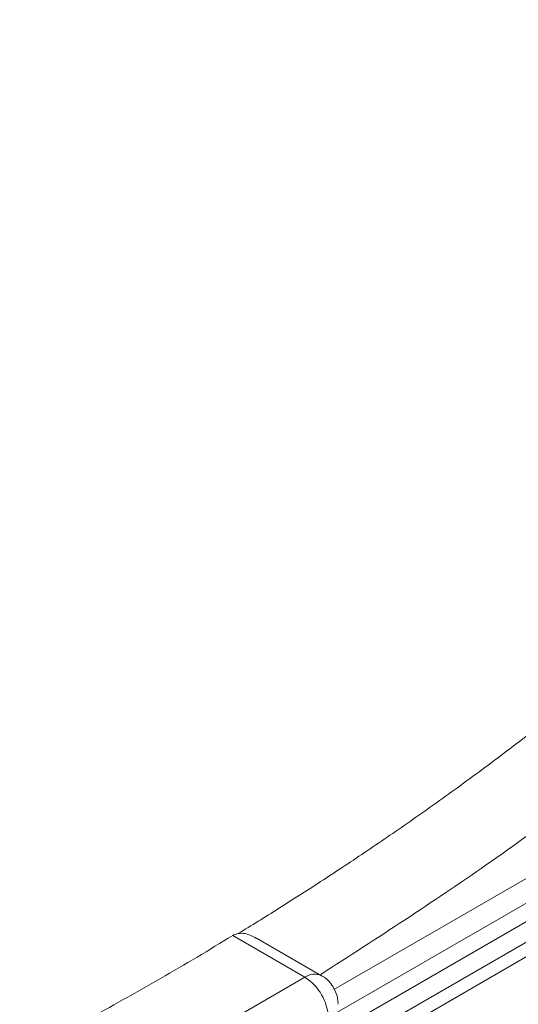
# Model space of a CAD drawing. Header units: millimetres. Extents: x 0 to 420, y 0 to 297.
# Tile 99 of 106: x 360 to 371, y 230 to 252. Entities that reach past the tile are written whole.
import ezdxf

# ---------------------------------------------------------------- set-up
doc = ezdxf.new("R2010")
doc.units = ezdxf.units.MM

msp = doc.modelspace()

# ---------------------------------------------------------------- linework, layer by layer
at = {"color": 7, "linetype": 'Continuous', "lineweight": 15}
for p, q in [((382.16526715, 238.83534772), (359.52640884, 225.766213)), ((382.7853632, 238.77066405), (360.1562092, 225.70713151)), ((362.67600596, 226.70271067), (381.06078265, 237.31601634)), ((381.13489788, 237.0205214), (362.82083306, 226.44803682)), ((364.33030927, 231.6451716), (365.96884176, 230.69926692)), ((366.34381174, 230.73639708), (364.87276292, 231.58561549)), ((365.96884176, 230.69926692), (362.64544159, 228.78070884))]:
    msp.add_line(p, q, dxfattribs=at)
at = {"color": 8, "linetype": 'Continuous', "lineweight": 15}
msp.add_line((366.62695954, 230.42596532), (372.3225582, 233.71396444), dxfattribs=at)
msp.add_arc((366.18859908, 230.39241646), 0.37742613, 65.787428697, 125.609128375, dxfattribs=at)
at = {"color": 7, "linetype": 'Continuous', "lineweight": 15}
msp.add_arc((365.3477533, 229.72830748), 1.15261143, 2.605775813, 57.39438865, dxfattribs=at)
for points, knots in [([(361.11309281, 256.05689372), (360.69048804, 255.67185991), (359.9084948, 254.95938844), (358.76519001, 254.00104839), (357.79065026, 253.22289087), (356.97252999, 252.59731876), (356.24387526, 252.0585357), (355.52623625, 251.54419603), (354.66527864, 250.94673757), (353.69425659, 250.29920124), (352.66607151, 249.64336725), (351.69007234, 249.04484201), (350.58958414, 248.39439511), (349.28901509, 247.66013468), (347.78712522, 246.85782297), (346.2507929, 246.08212049), (344.95098642, 245.46138156), (343.89850954, 244.97914936), (343.01865631, 244.58731449), (341.97267993, 244.13638275), (340.67850323, 243.60141565), (339.11681507, 242.98494648), (337.96640157, 242.56472431), (337.34851325, 242.33902253)], [0, 0, 0, 0, 0.0698990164, 0.1293420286, 0.1784090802, 0.2171367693, 0.2495231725, 0.2832076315, 0.3183884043, 0.3686647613, 0.4144912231, 0.4539743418, 0.4946598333, 0.5538444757, 0.6149106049, 0.6756792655, 0.7343916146, 0.7641257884, 0.7945412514, 0.8326882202, 0.8795957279, 0.9353307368, 1, 1, 1, 1]), ([(361.27534368, 256.07114348), (361.16766104, 255.97157394), (360.95174698, 255.77192742), (360.62173427, 255.47375714), (360.28635613, 255.1758304), (359.94549345, 254.87859314), (359.59953654, 254.58230522), (359.24876828, 254.28727189), (358.89360522, 253.99384582), (358.53460769, 253.7024553), (358.17244242, 253.41359298), (357.80778561, 253.12774569), (357.44128564, 252.84536053), (357.07356159, 252.56684712), (356.70521719, 252.29258296), (356.33688228, 252.02296509), (355.96936664, 251.75836296), (355.60352938, 251.49915665), (355.24018332, 251.24570401), (354.88007829, 250.99831842), (354.52390192, 250.75727175), (354.17228197, 250.52279682), (353.82579056, 250.29508592), (353.48491549, 250.0742893), (353.15015173, 249.86046536), (352.82193684, 249.65362285), (352.50064682, 249.45375091), (352.18661612, 249.26082183), (351.88013319, 249.074796), (351.58146191, 248.89561214), (351.29077775, 248.7232265), (351.00840483, 248.5574784), (350.82216573, 248.44963344), (350.73069658, 248.39666665)], [0, 0, 0, 0, 0.0358703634, 0.071923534, 0.1081268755, 0.1444482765, 0.1808555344, 0.2173169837, 0.2537986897, 0.2902435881, 0.3265864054, 0.3627661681, 0.3987261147, 0.4344135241, 0.4697795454, 0.5047766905, 0.5393445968, 0.5734210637, 0.6069497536, 0.6398799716, 0.6721664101, 0.7037688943, 0.7346521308, 0.7647860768, 0.7941496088, 0.8227270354, 0.8505055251, 0.8774749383, 0.9036276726, 0.928958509, 0.9534644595, 0.9771446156, 1, 1, 1, 1]), ([(364.45532657, 231.6916478), (364.60638751, 231.78436354), (364.91308674, 231.97260444), (365.37525118, 232.26182039), (365.84753426, 232.56172774), (366.32961765, 232.87290049), (366.82164727, 233.19571823), (367.32356216, 233.53071779), (367.83539362, 233.87845462), (368.3572333, 234.2395608), (368.88926048, 234.61474242), (369.43177685, 235.00480468), (369.98529177, 235.41073972), (370.55030918, 235.83387816), (371.12757786, 236.27577691), (371.71801023, 236.73818103), (372.32269441, 237.22305104), (372.94326809, 237.73279565), (373.58158635, 238.27069511), (374.23995802, 238.84119348), (374.92333698, 239.44952712), (375.37878229, 239.87149218), (375.61364193, 240.08908704)], [0, 0, 0, 0, 0.0360034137, 0.0730977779, 0.1113068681, 0.1506624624, 0.1912004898, 0.2329572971, 0.275976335, 0.3203094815, 0.3660176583, 0.4131714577, 0.4618589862, 0.512205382, 0.5643583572, 0.6184848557, 0.6747722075, 0.7334380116, 0.7948082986, 0.8592957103, 0.9274429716, 1, 1, 1, 1]), ([(361.0069081, 229.72661119), (361.5683866, 230.03376813), (362.12874343, 230.34855791), (362.69084667, 230.67305321), (363.25294991, 230.9975485), (363.79824089, 231.32103562), (364.33030997, 231.64517025)], [0.990977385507, 0.990977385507, 0.990977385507, 0.990977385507, 1, 1, 1, 1.009022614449, 1.009022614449, 1.009022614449, 1.009022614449]), ([(364.87070826, 231.58166736), (364.81472638, 231.61307217), (364.70078505, 231.67699116), (364.55689358, 231.70342617), (364.47806155, 231.6942852), (364.45532473, 231.69164875)], [0, 0, 0, 0, 0.4073371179, 0.829063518, 1, 1, 1, 1]), ([(366.71708003, 230.08690266), (366.7176083, 230.09537537), (366.72269372, 230.17693877), (366.68601573, 230.34024049), (366.57164197, 230.549744), (366.44479174, 230.69122935), (366.35238685, 230.72694833), (366.34104849, 230.73133115)], [0, 0, 0, 0, 0.0325415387, 0.31326429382, 0.62096185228, 0.95349086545, 1, 1, 1, 1])]:
    msp.add_open_spline(points, degree=3, knots=knots, dxfattribs=at)
at = {"color": 8, "linetype": 'Continuous', "lineweight": 15}
msp.add_open_spline([(377.11057981, 238.96667881), (376.01313072, 237.98172559), (373.82154924, 236.01479585), (370.2161051, 233.27361922), (367.5981716, 231.58469627), (366.32896288, 230.76588413)], degree=3, knots=[0, 0, 0, 0, 0.34069491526, 0.68036019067, 1, 1, 1, 1], dxfattribs=at)
at = {"color": 7, "linetype": 'Continuous', "lineweight": 15}
msp.add_open_spline([(364.45532662, 231.6916478), (364.41029844, 231.68383225), (364.36856726, 231.66847646), (364.33030997, 231.64517025)], degree=3, dxfattribs=at)

doc.saveas('drawing.dxf')
